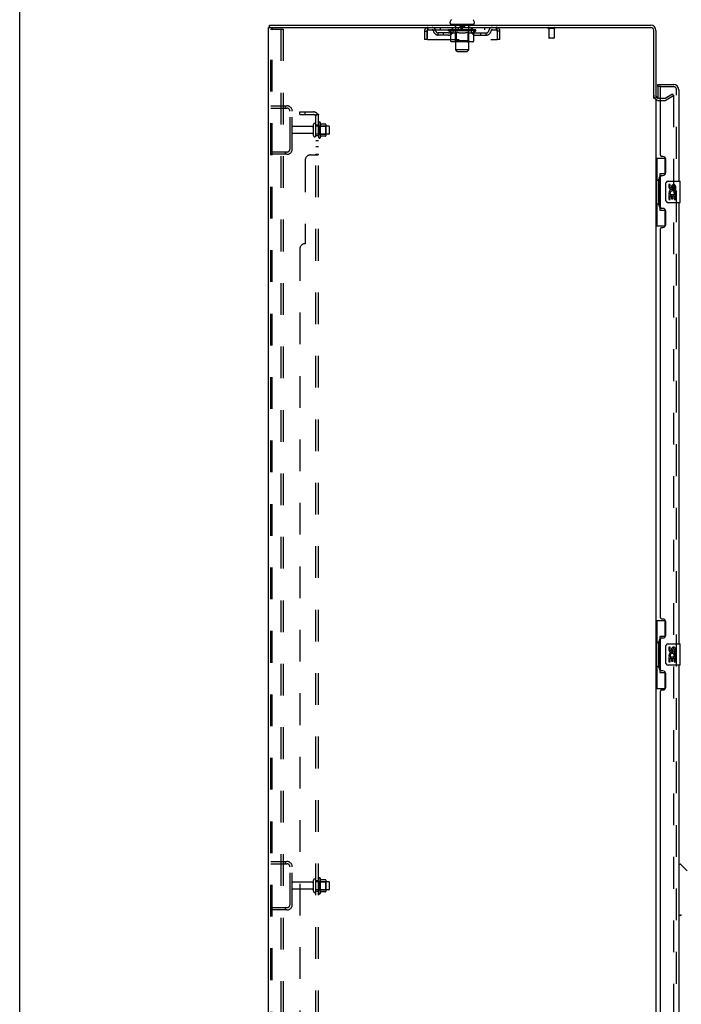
# Model space of a CAD drawing. Header units: inches. Extents: x 0 to 268, y 0 to 174.
# Tile 6 of 71: x 0 to 31, y 83 to 129. Entities that reach past the tile are written whole.
import ezdxf

# ---------------------------------------------------------------- set-up
doc = ezdxf.new("R2010")
doc.units = ezdxf.units.IN
doc.header["$LTSCALE"] = 14.749625
doc.header["$MEASUREMENT"] = 0
doc.linetypes.add('HIDDEN', pattern=[0.2, 0.1, -0.1])
doc.layers.get('0').update_dxf_attribs({"linetype": 'CONTINUOUS'})
for name, color, linetype in [('DEFAULT_2', 8, 'HIDDEN'), ('LEFTHAND_DOOR_ASSEMBLY', 7, 'CONTINUOUS'), ('RIGHTHAND_DOOR_ASSEMBLY', 7, 'CONTINUOUS'), ('SUBPANEL', 7, 'CONTINUOUS'), ('WITNESSMARKS', 7, 'CONTINUOUS')]:
    doc.layers.add(name, color=color, linetype=linetype)

msp = doc.modelspace()

# ---------------------------------------------------------------- linework, layer by layer
at = {"color": 7, "linetype": 'Continuous'}
for p, q in [((0, 0), (0, 173.525)), ((11.608, 128.303), (11.608, 128.407)), ((11.646, 128.303), (11.613, 128.303)), ((19.994, 128.506), (19.994, 128.546)), ((20.056, 128.437), (20.056, 128.407)), ((21.056, 128.437), (20.056, 128.437)), ((21.056, 128.437), (21.056, 128.407)), ((21.119, 128.506), (21.119, 128.546))]:
    msp.add_line(p, q, dxfattribs=at)
at = {"color": 3, "linetype": 'Continuous'}
for p, q in [((11.556, 48.511), (11.556, 128.303)), ((11.556, 128.303), (11.613, 128.303)), ((11.608, 128.407), (29.31, 128.407)), ((11.646, 128.303), (29.31, 128.303)), ((29.452, 125), (29.452, 128.161)), ((29.556, 128.161), (29.556, 125.011)), ((29.556, 124.959), (29.556, 51.855)), ((29.699, 125.011), (29.76, 125.011))]:
    msp.add_line(p, q, dxfattribs=at)
at = {"color": 7, "linetype": 'Continuous'}
for centre, radius, start, end in [((20.138, 128.545), 0.144, 124.6624, 180), ((20.975, 128.545), 0.144, 360, 55.3376), ((20.063, 128.506), 0.069, 180, 265), ((21.05, 128.506), 0.069, 275, 360)]:
    msp.add_arc(centre, radius, start, end, dxfattribs=at)
at = {"color": 3, "linetype": 'Continuous'}
for centre, radius, start, end in [((29.31, 128.161), 0.246, 0, 90), ((29.31, 128.161), 0.142, 0, 90), ((29.699, 125.154), 0.142, 180, 270)]:
    msp.add_arc(centre, radius, start, end, dxfattribs=at)
at = {"layer": 'DEFAULT_2', "color": 8, "linetype": 'HIDDEN'}
for p, q in [((11.66, 48.625), (11.66, 128.19)), ((11.755, 128.22), (11.681, 128.22)), ((11.734, 48.625), (11.734, 128.19)), ((11.755, 128.22), (12.236, 128.22)), ((12.132, 128.22), (12.132, 48.595)), ((12.236, 128.22), (12.236, 48.595)), ((18.973, 128.199), (18.973, 128.303)), ((18.973, 128.199), (22.139, 128.199)), ((19.525, 128.303), (19.525, 128.199)), ((19.923, 128.152), (19.923, 128.199)), ((20.022, 128.083), (19.923, 128.152)), ((21.19, 128.152), (19.923, 128.152)), ((19.933, 128.193), (19.933, 128.199)), ((19.941, 128.189), (19.941, 128.193)), ((19.941, 128.189), (21.171, 128.189)), ((19.95, 128.189), (19.95, 128.193)), ((19.951, 128.189), (19.951, 128.193)), ((19.961, 128.193), (19.961, 128.199)), ((19.977, 128.189), (19.977, 128.193)), ((19.979, 128.189), (19.979, 128.193)), ((20.008, 128.193), (20.008, 128.199)), ((20.022, 128.189), (20.022, 128.193)), ((20.025, 128.189), (20.025, 128.193)), ((20.229, 128.192), (20.028, 128.192)), ((20.071, 128.193), (20.071, 128.199)), ((20.073, 128.189), (20.073, 128.192)), ((20.073, 128.189), (20.073, 128.192)), ((20.076, 128.189), (20.076, 128.192)), ((20.083, 128.189), (20.083, 128.193)), ((20.083, 128.189), (20.083, 128.192)), ((20.087, 128.189), (20.087, 128.193)), ((20.09, 128.189), (20.09, 128.193)), ((20.095, 128.189), (20.095, 128.192)), ((20.109, 128.189), (20.109, 128.192)), ((20.119, 128.199), (20.119, 128.303)), ((20.127, 128.189), (20.127, 128.195)), ((20.127, 128.189), (20.127, 128.192)), ((20.148, 128.189), (20.148, 128.192)), ((20.149, 128.193), (20.149, 128.199)), ((20.159, 128.189), (20.159, 128.193)), ((20.163, 128.189), (20.163, 128.193)), ((20.172, 128.189), (20.172, 128.192)), ((20.184, 128.189), (20.184, 128.196)), ((20.199, 128.189), (20.199, 128.192)), ((20.202, 128.189), (20.202, 128.192)), ((20.229, 128.189), (20.229, 128.192)), ((20.296, 128.192), (20.234, 128.192)), ((20.236, 128.437), (20.236, 128.407)), ((20.24, 128.193), (20.24, 128.199)), ((20.246, 128.189), (20.246, 128.193)), ((20.251, 128.189), (20.251, 128.193)), ((20.256, 127.256), (20.256, 128.407)), ((20.257, 128.189), (20.257, 128.198)), ((20.261, 128.189), (20.261, 128.192)), ((20.272, 128.189), (20.272, 128.192)), ((20.296, 128.189), (20.296, 128.192)), ((20.371, 128.192), (20.312, 128.192)), ((20.332, 128.189), (20.332, 128.192)), ((20.34, 128.193), (20.34, 128.199)), ((20.343, 128.189), (20.343, 128.193)), ((20.346, 128.189), (20.346, 128.198)), ((20.348, 128.189), (20.348, 128.193)), ((20.356, 128.189), (20.356, 128.193)), ((20.371, 128.189), (20.371, 128.192)), ((20.452, 128.192), (20.397, 128.192)), ((20.41, 128.189), (20.41, 128.192)), ((20.442, 128.192), (20.556, 128.199)), ((20.446, 128.193), (20.446, 128.199)), ((20.447, 128.199), (20.446, 128.199)), ((20.447, 128.193), (20.447, 128.199)), ((20.447, 128.189), (20.447, 128.193)), ((20.451, 128.427), (20.451, 128.347)), ((20.451, 128.189), (20.451, 128.193)), ((20.452, 128.189), (20.452, 128.193)), ((20.452, 128.189), (20.452, 128.192)), ((20.651, 128.337), (20.461, 128.337)), ((20.535, 128.192), (20.487, 128.192)), ((20.493, 128.189), (20.493, 128.192)), ((20.535, 128.189), (20.535, 128.192)), ((20.554, 128.193), (20.554, 128.193)), ((20.554, 128.189), (20.554, 128.193)), ((20.554, 128.189), (20.554, 128.193)), ((20.556, 128.193), (20.556, 128.199)), ((20.556, 128.199), (20.671, 128.192)), ((20.559, 128.189), (20.559, 128.193)), ((20.559, 128.189), (20.559, 128.193)), ((20.559, 128.193), (20.559, 128.193)), ((20.577, 128.189), (20.577, 128.192)), ((20.577, 128.192), (20.625, 128.192)), ((20.62, 128.189), (20.62, 128.192)), ((20.66, 128.189), (20.66, 128.193)), ((20.661, 128.427), (20.661, 128.347)), ((20.661, 128.189), (20.661, 128.192)), ((20.661, 128.192), (20.715, 128.192)), ((20.662, 128.189), (20.662, 128.193)), ((20.666, 128.193), (20.666, 128.199)), ((20.666, 128.193), (20.666, 128.199)), ((20.666, 128.199), (20.666, 128.199)), ((20.666, 128.189), (20.666, 128.193)), ((20.702, 128.189), (20.702, 128.192)), ((20.741, 128.189), (20.741, 128.192)), ((20.741, 128.192), (20.8, 128.192)), ((20.757, 128.189), (20.757, 128.193)), ((20.764, 128.189), (20.764, 128.193)), ((20.767, 128.189), (20.767, 128.198)), ((20.769, 128.189), (20.769, 128.193)), ((20.773, 128.193), (20.773, 128.199)), ((20.78, 128.189), (20.78, 128.192)), ((20.816, 128.189), (20.816, 128.192)), ((20.816, 128.192), (20.878, 128.192)), ((20.84, 128.189), (20.84, 128.192)), ((20.851, 128.189), (20.851, 128.192)), ((20.855, 128.189), (20.855, 128.198)), ((20.856, 127.256), (20.856, 128.407)), ((20.861, 128.189), (20.861, 128.193)), ((20.866, 128.189), (20.866, 128.193)), ((20.873, 128.193), (20.873, 128.199)), ((20.876, 128.437), (20.876, 128.407)), ((20.883, 128.189), (20.883, 128.192)), ((20.883, 128.192), (21.19, 128.192)), ((20.91, 128.189), (20.91, 128.192)), ((20.913, 128.189), (20.913, 128.192)), ((20.929, 128.189), (20.929, 128.196)), ((20.94, 128.189), (20.94, 128.192)), ((20.949, 128.189), (20.949, 128.193)), ((20.954, 128.189), (20.954, 128.193)), ((20.963, 128.193), (20.963, 128.199)), ((20.965, 128.189), (20.965, 128.192)), ((20.985, 128.189), (20.985, 128.195)), ((20.986, 128.189), (20.986, 128.192)), ((20.994, 128.199), (20.994, 128.303)), ((21.004, 128.189), (21.004, 128.192)), ((21.018, 128.189), (21.018, 128.192)), ((21.022, 128.189), (21.022, 128.193)), ((21.026, 128.189), (21.026, 128.193)), ((21.029, 128.189), (21.029, 128.193)), ((21.029, 128.189), (21.029, 128.192)), ((21.036, 128.189), (21.036, 128.192)), ((21.039, 128.189), (21.039, 128.192)), ((21.04, 128.189), (21.04, 128.192)), ((21.041, 128.193), (21.041, 128.199)), ((21.068, 128.196), (21.188, 128.197)), ((21.068, 128.192), (21.068, 128.196)), ((21.088, 128.189), (21.088, 128.193)), ((21.09, 128.189), (21.09, 128.193)), ((21.093, 128.085), (21.19, 128.152)), ((21.105, 128.193), (21.105, 128.199)), ((21.133, 128.189), (21.133, 128.193)), ((21.135, 128.189), (21.135, 128.193)), ((21.151, 128.193), (21.151, 128.199)), ((21.161, 128.189), (21.161, 128.193)), ((21.162, 128.189), (21.162, 128.193)), ((21.171, 128.189), (21.171, 128.193)), ((21.18, 128.193), (21.18, 128.199)), ((21.188, 128.192), (21.188, 128.197)), ((21.19, 128.152), (21.19, 128.193)), ((21.588, 128.303), (21.588, 128.199)), ((22.139, 128.303), (22.139, 128.199)), ((24.844, 128.26), (24.56, 128.26)), ((24.578, 128.26), (24.578, 127.813)), ((24.826, 128.26), (24.826, 127.813)), ((18.806, 128.136), (18.806, 127.741)), ((18.806, 128.136), (18.91, 128.136)), ((18.91, 127.741), (18.806, 127.741)), ((18.91, 128.136), (18.91, 127.741)), ((18.94, 127.741), (18.94, 128.136)), ((18.94, 127.741), (22.172, 127.741)), ((19.442, 127.948), (19.442, 128.052)), ((19.925, 128.052), (19.442, 128.052)), ((19.925, 127.948), (19.442, 127.948)), ((19.692, 127.948), (19.692, 128.052)), ((20.022, 127.678), (20.022, 128.083)), ((20.022, 128.083), (20.036, 128.073)), ((20.05, 128.065), (20.036, 128.074)), ((20.064, 128.058), (20.05, 128.065)), ((20.077, 128.051), (20.064, 128.058)), ((20.091, 128.045), (20.077, 128.051)), ((20.104, 128.041), (20.09, 128.046)), ((20.208, 128.041), (20.104, 128.041)), ((20.208, 128.041), (20.221, 128.046)), ((20.235, 128.051), (20.221, 128.046)), ((20.248, 128.058), (20.235, 128.051)), ((20.244, 127.681), (20.244, 128.149)), ((20.262, 128.065), (20.248, 128.058)), ((20.276, 128.074), (20.262, 128.065)), ((20.29, 128.083), (20.276, 128.074)), ((20.29, 127.678), (20.29, 128.083)), ((20.29, 128.083), (20.319, 128.074)), ((20.347, 128.065), (20.318, 128.074)), ((20.375, 128.058), (20.347, 128.065)), ((20.402, 128.051), (20.374, 128.058)), ((20.43, 128.045), (20.402, 128.051)), ((20.457, 128.041), (20.43, 128.045)), ((20.655, 128.041), (20.457, 128.041)), ((20.655, 128.041), (20.683, 128.046)), ((20.711, 128.051), (20.683, 128.045)), ((20.739, 128.058), (20.711, 128.051)), ((20.768, 128.066), (20.739, 128.058)), ((20.796, 128.074), (20.767, 128.066)), ((20.825, 128.084), (20.796, 128.074)), ((20.825, 127.678), (20.825, 128.084)), ((20.825, 128.084), (20.84, 128.074)), ((20.855, 128.065), (20.84, 128.074)), ((20.869, 128.058), (20.854, 128.066)), ((20.869, 127.681), (20.869, 128.149)), ((20.883, 128.051), (20.869, 128.058)), ((20.898, 128.045), (20.883, 128.051)), ((20.912, 128.041), (20.897, 128.045)), ((21.006, 128.041), (20.912, 128.041)), ((21.006, 128.041), (21.02, 128.045)), ((21.034, 128.051), (21.02, 128.045)), ((21.049, 128.058), (21.034, 128.051)), ((21.063, 128.066), (21.048, 128.058)), ((21.078, 128.075), (21.063, 128.066)), ((21.093, 128.085), (21.078, 128.075)), ((21.093, 127.678), (21.093, 128.085)), ((21.188, 128.052), (21.671, 128.052)), ((21.188, 127.948), (21.671, 127.948)), ((21.421, 127.948), (21.421, 128.052)), ((21.671, 127.948), (21.671, 128.052)), ((22.172, 128.136), (22.172, 127.741)), ((22.202, 127.741), (22.202, 128.136)), ((22.306, 128.136), (22.202, 128.136)), ((22.306, 127.741), (22.202, 127.741)), ((22.306, 127.741), (22.306, 128.136)), ((24.816, 127.803), (24.588, 127.803)), ((21.05, 127.641), (20.065, 127.641)), ((20.244, 127.681), (20.204, 127.641)), ((20.869, 127.681), (20.244, 127.681)), ((20.325, 127.187), (20.256, 127.256)), ((20.856, 127.256), (20.256, 127.256)), ((20.301, 127.645), (20.299, 127.648)), ((20.306, 127.642), (20.304, 127.643)), ((20.309, 127.641), (20.306, 127.642)), ((20.311, 127.641), (20.309, 127.641)), ((20.787, 127.187), (20.856, 127.256)), ((20.869, 127.681), (20.909, 127.641)), ((20.325, 127.187), (20.787, 127.187)), ((29.76, 125.011), (29.961, 125.011)), ((29.977, 125.016), (30.317, 125.212)), ((30.369, 125.122), (30.029, 124.926)), ((30.317, 125.212), (30.369, 125.122)), ((30.369, 125.142), (30.369, 51.673)), ((11.66, 124.657), (12.414, 124.657)), ((11.66, 124.553), (12.414, 124.553)), ((12.333, 124.657), (12.333, 124.553)), ((29.699, 124.907), (29.961, 124.907)), ((12.556, 122.654), (12.556, 124.411)), ((12.66, 122.654), (12.66, 124.411)), ((13.588, 123.697), (12.69, 123.697)), ((13.65, 123.275), (13.65, 123.79)), ((13.76, 123.275), (13.76, 123.79)), ((14.355, 123.72), (13.76, 123.72)), ((13.885, 123.866), (13.885, 123.198)), ((13.905, 123.716), (13.885, 123.736)), ((13.905, 123.716), (13.905, 123.349)), ((13.905, 123.716), (14.201, 123.716)), ((13.955, 123.888), (13.955, 123.176)), ((14.211, 123.81), (13.983, 123.81)), ((14.201, 123.716), (14.221, 123.736)), ((14.201, 123.716), (14.201, 123.349)), ((14.221, 123.788), (14.221, 123.277)), ((14.385, 123.375), (14.385, 123.69)), ((13.588, 123.367), (12.69, 123.367)), ((14.355, 123.345), (13.76, 123.345)), ((13.905, 123.349), (13.885, 123.329)), ((13.905, 123.349), (14.201, 123.349)), ((14.211, 123.255), (13.983, 123.255)), ((14.201, 123.349), (14.221, 123.329)), ((12.414, 122.511), (11.66, 122.511)), ((12.414, 122.407), (11.66, 122.407)), ((12.333, 122.511), (12.333, 122.407)), ((11.66, 89.532), (12.414, 89.532)), ((11.66, 89.428), (12.414, 89.428)), ((12.333, 89.532), (12.333, 89.428)), ((12.556, 87.529), (12.556, 89.286)), ((12.66, 87.529), (12.66, 89.286)), ((13.588, 88.572), (12.69, 88.572)), ((13.65, 88.15), (13.65, 88.665)), ((13.76, 88.15), (13.76, 88.665)), ((14.355, 88.595), (13.76, 88.595)), ((13.885, 88.741), (13.885, 88.073)), ((13.905, 88.591), (13.885, 88.611)), ((13.905, 88.591), (13.905, 88.224)), ((13.905, 88.591), (14.201, 88.591)), ((13.955, 88.763), (13.955, 88.051)), ((14.211, 88.685), (13.983, 88.685)), ((14.201, 88.591), (14.221, 88.611)), ((14.201, 88.591), (14.201, 88.224)), ((14.221, 88.663), (14.221, 88.152)), ((14.385, 88.25), (14.385, 88.565)), ((13.588, 88.242), (12.69, 88.242)), ((14.355, 88.22), (13.76, 88.22)), ((13.905, 88.224), (13.885, 88.204)), ((13.905, 88.224), (14.201, 88.224)), ((14.211, 88.13), (13.983, 88.13)), ((14.201, 88.224), (14.221, 88.204)), ((12.414, 87.386), (11.66, 87.386)), ((12.414, 87.282), (11.66, 87.282)), ((12.333, 87.386), (12.333, 87.282))]:
    msp.add_line(p, q, dxfattribs=at)
for points in [[(11.681, 128.22), (11.676, 128.219), (11.671, 128.216), (11.667, 128.211), (11.663, 128.205), (11.661, 128.198), (11.66, 128.19)], [(11.755, 128.22), (11.749, 128.219), (11.744, 128.216), (11.74, 128.211), (11.737, 128.205), (11.735, 128.198), (11.734, 128.19)], [(18.94, 128.136), (18.943, 128.155), (18.945, 128.173), (18.947, 128.191), (18.95, 128.209), (18.952, 128.225), (18.954, 128.24), (18.957, 128.254), (18.959, 128.267), (18.961, 128.278), (18.964, 128.287), (18.966, 128.294), (18.969, 128.299), (18.971, 128.302), (18.973, 128.303)], [(18.94, 128.136), (18.943, 128.143), (18.945, 128.15), (18.947, 128.157), (18.95, 128.163), (18.952, 128.17), (18.954, 128.175), (18.957, 128.181), (18.959, 128.185), (18.961, 128.19), (18.964, 128.193), (18.966, 128.196), (18.969, 128.198), (18.971, 128.199), (18.973, 128.199)], [(22.139, 128.303), (22.142, 128.302), (22.144, 128.299), (22.146, 128.294), (22.149, 128.287), (22.151, 128.278), (22.153, 128.267), (22.156, 128.254), (22.158, 128.24), (22.16, 128.225), (22.163, 128.209), (22.165, 128.191), (22.168, 128.173), (22.17, 128.155), (22.172, 128.136)], [(22.139, 128.199), (22.142, 128.199), (22.144, 128.198), (22.146, 128.196), (22.149, 128.193), (22.151, 128.19), (22.153, 128.185), (22.156, 128.181), (22.158, 128.175), (22.16, 128.17), (22.163, 128.163), (22.165, 128.157), (22.168, 128.15), (22.17, 128.143), (22.172, 128.136)], [(20.065, 127.641), (20.06, 127.641), (20.055, 127.642), (20.05, 127.643), (20.045, 127.645), (20.04, 127.648), (20.036, 127.651), (20.032, 127.654), (20.029, 127.658), (20.026, 127.663), (20.024, 127.667), (20.023, 127.673), (20.022, 127.678)], [(20.291, 127.667), (20.29, 127.673), (20.29, 127.678)], [(20.292, 127.663), (20.291, 127.667), (20.29, 127.673), (20.29, 127.678)], [(20.304, 127.643), (20.301, 127.645), (20.299, 127.648), (20.297, 127.651), (20.295, 127.654), (20.293, 127.658), (20.292, 127.663)], [(20.297, 127.651), (20.295, 127.654), (20.293, 127.658)], [(20.804, 127.641), (20.806, 127.641), (20.809, 127.642), (20.811, 127.643), (20.814, 127.645), (20.816, 127.648), (20.818, 127.651), (20.82, 127.654), (20.822, 127.658), (20.823, 127.663), (20.824, 127.667), (20.825, 127.673), (20.825, 127.678)], [(21.05, 127.641), (21.055, 127.641), (21.06, 127.642), (21.065, 127.643), (21.07, 127.645), (21.075, 127.648), (21.079, 127.651), (21.083, 127.654), (21.086, 127.658), (21.089, 127.663), (21.091, 127.667), (21.092, 127.673), (21.093, 127.678)], [(30.351, 125.162), (30.351, 125.162), (30.349, 125.161), (30.347, 125.161), (30.346, 125.16), (30.344, 125.159)], [(30.355, 125.161), (30.353, 125.162), (30.351, 125.162)], [(30.355, 125.161), (30.357, 125.161), (30.359, 125.16), (30.361, 125.159), (30.362, 125.157), (30.364, 125.156), (30.365, 125.154), (30.366, 125.152), (30.367, 125.15), (30.368, 125.148), (30.368, 125.146), (30.369, 125.144), (30.369, 125.142)]]:
    msp.add_lwpolyline(points, dxfattribs=at)
for centre, radius, start, end in [((18.973, 128.136), 0.167, 90, 180), ((18.973, 128.136), 0.063, 90, 180), ((19.153, 128.136), 0.167, 8.0716, 90), ((19.153, 128.137), 0.0625, 7.9863, 90), ((19.442, 128.177), 0.125, 188.0716, 270), ((19.925, 128.177), 0.125, 270, 351.9284), ((20.214, 128.136), 0.167, 90, 171.9284), ((20.063, 128.506), 0.069, 265, 270), ((20.213, 128.137), 0.0625, 90, 172.0137), ((20.204, 128.149), 0.0398, 0, 90), ((20.226, 128.407), 0.03, 0, 90), ((20.441, 128.427), 0.01, 0, 90), ((20.461, 128.347), 0.01, 180, 270), ((20.651, 128.347), 0.01, 270, 360), ((20.671, 128.427), 0.01, 90, 180), ((20.886, 128.407), 0.03, 90, 180), ((20.909, 128.149), 0.0398, 90, 180), ((20.899, 128.136), 0.167, 8.0716, 90), ((20.899, 128.137), 0.0625, 7.9863, 90), ((21.05, 128.506), 0.069, 270, 275), ((21.188, 128.177), 0.125, 188.0716, 270), ((21.671, 128.177), 0.125, 270, 351.9284), ((21.96, 128.136), 0.167, 90, 171.9284), ((21.959, 128.137), 0.0625, 90, 172.0137), ((22.139, 128.136), 0.167, 0, 90), ((22.139, 128.136), 0.063, 0, 90), ((24.56, 128.282), 0.0215, 90, 270), ((24.844, 128.282), 0.0215, 270, 90), ((19.442, 128.177), 0.229, 187.9863, 270), ((19.925, 128.177), 0.229, 270, 352.0137), ((21.188, 128.177), 0.229, 187.9863, 270), ((21.671, 128.177), 0.229, 270, 352.0137), ((24.588, 127.813), 0.01, 180, 270), ((24.816, 127.813), 0.01, 270, 360), ((29.699, 125.154), 0.246, 180, 270), ((29.961, 125.044), 0.033, 270, 300), ((12.414, 124.411), 0.246, 0, 90), ((12.414, 124.411), 0.142, 0, 90), ((29.961, 125.044), 0.137, 270, 300), ((12.69, 123.667), 0.03, 90, 180), ((13.588, 123.76), 0.0625, 270, 360), ((13.705, 123.79), 0.055, 360, 180), ((13.924, 123.866), 0.0384, 34.4497, 180), ((13.355, 123.532), 0.698, 23.9679, 30.6631), ((14.002, 123.82), 0.01, 203.9679, 270), ((14.211, 123.8), 0.01, 5.1938, 90), ((14.08, 123.788), 0.141, 0, 5.2081), ((14.355, 123.69), 0.03, 360, 90), ((12.69, 123.397), 0.03, 180, 270), ((13.588, 123.305), 0.0625, 0, 90), ((13.705, 123.275), 0.055, 180, 0), ((13.924, 123.198), 0.0384, 180, 325.5503), ((13.355, 123.532), 0.698, 329.3369, 336.0321), ((14.002, 123.245), 0.01, 90, 156.0321), ((14.211, 123.265), 0.01, 270, 354.8062), ((14.08, 123.277), 0.141, 354.7919, 360), ((14.355, 123.375), 0.03, 270, 0), ((12.414, 122.654), 0.246, 270, 360), ((12.414, 122.654), 0.142, 270, 360), ((12.414, 89.286), 0.246, 0, 90), ((12.414, 89.286), 0.142, 0, 90), ((12.69, 88.542), 0.03, 90, 180), ((13.588, 88.635), 0.0625, 270, 360), ((13.705, 88.665), 0.055, 360, 180), ((13.924, 88.741), 0.0384, 34.4497, 180), ((13.355, 88.407), 0.698, 23.9679, 30.6631), ((14.002, 88.695), 0.01, 203.9679, 270), ((14.211, 88.675), 0.01, 5.1938, 90), ((14.08, 88.663), 0.141, 0, 5.2081), ((14.355, 88.565), 0.03, 360, 90), ((12.69, 88.272), 0.03, 180, 270), ((13.588, 88.18), 0.0625, 0, 90), ((13.705, 88.15), 0.055, 180, 0), ((13.924, 88.073), 0.0384, 180, 325.5503), ((13.355, 88.407), 0.698, 329.3369, 336.0321), ((14.002, 88.12), 0.01, 90, 156.0321), ((14.211, 88.14), 0.01, 270, 354.8062), ((14.08, 88.152), 0.141, 354.7919, 360), ((14.355, 88.25), 0.03, 270, 0), ((12.414, 87.529), 0.246, 270, 360), ((12.414, 87.529), 0.142, 270, 360)]:
    msp.add_arc(centre, radius, start, end, dxfattribs=at)
for centre, major_axis, ratio, start_param, end_param in [((20.556, 128.199), (0.633, 0.007), 0.05963, 2.96643, 3.140963), ((19.903, 128.187), (0.198, 0), 0.060556, 0.430652, 1.470503), ((20.556, 128.199), (0.633, 0), 0.060556, -3.141593, -2.96706), ((19.903, 128.181), (0.198, 0.002), 0.05963, 1.376596, 1.469874), ((20.556, 128.199), (0.633, 0.013), 0.05688, 2.791345, 2.965878), ((19.947, 128.187), (0.198, -0.002), 0.05963, 0.605815, 1.645666), ((19.879, 128.187), (0.198, 0.002), 0.05963, 0.25549, 1.295341), ((20.556, 128.199), (0.633, -0.007), 0.05963, -2.96643, -2.791898), ((19.947, 128.181), (0.198, 0), 0.060556, 1.551758, 1.645036), ((19.879, 128.181), (0.198, 0.004), 0.05688, 1.20151, 1.294789), ((19.949, 128.183), (0.164, 0.002), 0.05963, 1.065228, 1.614276), ((19.929, 128.183), (0.164, 0.003), 0.05688, 0.890143, 1.43919), ((19.987, 128.183), (0.164, 0), 0.060556, 1.240391, 1.789438), ((20.556, 128.199), (0.633, 0.019), 0.052395, 2.616403, 2.790936), ((20.01, 128.187), (0.198, -0.004), 0.05688, 0.7809, 1.820751), ((19.875, 128.187), (0.198, 0.004), 0.05688, 0.080405, 1.120256), ((20.556, 128.199), (0.633, -0.013), 0.05688, -2.791345, -2.616812), ((20.01, 128.181), (0.198, -0.002), 0.05963, 1.72692, 1.820198), ((19.875, 128.181), (0.198, 0.006), 0.052395, 1.026568, 1.119847), ((19.928, 128.183), (0.164, 0.005), 0.052395, 0.715201, 1.264248), ((20.042, 128.183), (0.164, -0.002), 0.05963, 1.415553, 1.9646), ((20.556, 128.199), (0.633, 0.025), 0.046319, 2.441654, 2.616187), ((20.089, 128.187), (0.198, -0.006), 0.052395, 0.955842, 1.995693), ((19.892, 128.187), (0.198, 0.006), 0.052395, -0.094537, 0.945314), ((20.556, 128.199), (0.633, -0.019), 0.052395, -2.616403, -2.44187), ((20.089, 128.181), (0.198, -0.004), 0.05688, 1.902006, 1.995284), ((19.892, 128.181), (0.198, 0.008), 0.046319, 0.851819, 0.945098), ((19.947, 128.183), (0.164, 0.006), 0.046319, 0.540452, 1.089499), ((20.113, 128.183), (0.164, -0.003), 0.05688, 1.590638, 2.139686), ((20.556, 128.199), (0.633, 0.029), 0.038841, 2.267123, 2.441656), ((20.183, 128.187), (0.198, -0.008), 0.046319, 1.130591, 2.170442), ((19.929, 128.187), (0.198, 0.008), 0.046319, -0.269286, 0.770565), ((20.556, 128.199), (0.633, -0.025), 0.046319, -2.441654, -2.267121), ((20.183, 128.181), (0.198, -0.006), 0.052395, 2.076947, 2.170226), ((19.929, 128.181), (0.198, 0.009), 0.038841, 0.677289, 0.770567), ((19.983, 128.183), (0.164, 0.008), 0.038841, 0.365921, 0.914969), ((20.198, 128.183), (0.164, -0.005), 0.052395, 1.76558, 2.314627), ((20.556, 128.199), (0.633, 0.033), 0.030195, 2.09281, 2.267343), ((20.287, 128.187), (0.198, -0.009), 0.038841, 1.305122, 2.344973), ((19.985, 128.187), (0.198, 0.009), 0.038841, -0.443817, 0.596034), ((20.556, 128.199), (0.633, -0.029), 0.038841, -2.267123, -2.092591), ((20.287, 128.181), (0.198, -0.008), 0.046319, 2.251696, 2.344975), ((19.985, 128.181), (0.198, 0.01), 0.030195, 0.502975, 0.596254), ((20.038, 128.183), (0.164, 0.009), 0.030195, 0.191608, 0.740655), ((20.293, 128.183), (0.164, -0.006), 0.046319, 1.940329, 2.489376), ((20.059, 128.187), (0.198, 0.01), 0.030195, -0.61813, 0.421721), ((20.4, 128.187), (0.198, -0.01), 0.030195, 1.479435, 2.519286), ((20.556, 128.199), (0.633, 0.036), 0.020645, 1.918687, 2.09322), ((20.556, 128.199), (0.633, -0.033), 0.030195, -2.09281, -1.918277), ((20.4, 128.181), (0.198, -0.009), 0.038841, 2.426227, 2.519505), ((20.059, 128.181), (0.198, 0.011), 0.020645, 0.328852, 0.422131), ((20.108, 128.183), (0.164, 0.009), 0.020645, 0.017485, 0.566532), ((20.397, 128.183), (0.164, -0.008), 0.038841, 2.11486, 2.663907), ((20.148, 128.187), (0.198, 0.011), 0.020645, -0.792253, 0.247598), ((20.518, 128.187), (0.198, -0.011), 0.020645, 1.653558, 2.693409), ((20.556, 128.199), (0.633, 0.038), 0.010478, 1.744704, 1.919237), ((20.556, 128.199), (0.633, -0.036), 0.020645, -1.918687, -1.744154), ((20.518, 128.181), (0.198, -0.01), 0.030195, 2.60054, 2.693819), ((20.148, 128.181), (0.198, 0.012), 0.010478, 0.154869, 0.248148), ((20.192, 128.183), (0.164, 0.01), 0.010478, 6.126688, 6.675735), ((20.505, 128.183), (0.164, -0.009), 0.030195, 2.289173, 2.83822), ((20.249, 128.187), (0.198, 0.012), 0.010478, -0.966236, -0.000846), ((20.637, 128.187), (0.198, -0.012), 0.010478, 1.827541, 2.867392), ((20.556, 128.199), (0.633, -0.038), 0.010478, -1.744704, -1.570171), ((20.637, 128.181), (0.198, -0.011), 0.020645, 2.774664, 2.867942), ((20.615, 128.183), (0.164, -0.009), 0.020645, 2.463296, 3.012344), ((20.476, 128.187), (0.198, 0.012), 0.010478, 0.274201, 1.314052), ((20.389, 128.183), (0.164, 0.01), 0.010478, -0.000483, 0.504314), ((20.359, 128.181), (0.198, 0.012), 0.010478, 0.099668, 0.192946), ((20.556, 128.199), (0.633, 0.038), 0.010478, -1.571421, -1.396888), ((20.753, 128.181), (0.198, -0.012), 0.010478, 2.948646, 3.041925), ((20.723, 128.183), (0.164, -0.01), 0.010478, 2.637279, 3.142076), ((20.594, 128.187), (0.198, 0.011), 0.020645, 0.448184, 1.488034), ((20.498, 128.183), (0.164, 0.009), 0.020645, 0.129249, 0.678296), ((20.476, 128.181), (0.198, 0.011), 0.020645, 0.273651, 0.366929), ((20.864, 128.187), (0.198, -0.012), 0.010478, -3.140747, -2.175357), ((20.556, 128.199), (0.633, 0.036), 0.020645, -1.397439, -1.222906), ((20.556, 128.199), (0.633, -0.038), 0.010478, 1.222355, 1.396888), ((20.712, 128.187), (0.198, 0.01), 0.030195, 0.622307, 1.662158), ((20.607, 128.183), (0.164, 0.009), 0.030195, 0.303372, 0.852419), ((20.921, 128.183), (0.164, -0.01), 0.010478, 2.749043, 3.29809), ((20.965, 128.187), (0.198, -0.011), 0.020645, 2.893995, 3.933846), ((20.594, 128.181), (0.198, 0.01), 0.030195, 0.447774, 0.541052), ((20.965, 128.181), (0.198, -0.012), 0.010478, 2.893445, 2.986723), ((20.556, 128.199), (0.633, 0.033), 0.030195, -1.223315, -1.048783), ((20.556, 128.199), (0.633, -0.036), 0.020645, 1.048373, 1.222906), ((20.825, 128.187), (0.198, 0.009), 0.038841, 0.79662, 1.836471), ((20.716, 128.183), (0.164, 0.008), 0.038841, 0.477686, 1.026733), ((21.005, 128.183), (0.164, -0.009), 0.020645, 2.57506, 3.124108), ((21.054, 128.187), (0.198, -0.01), 0.030195, 2.719872, 3.759723), ((20.93, 128.187), (0.198, 0.008), 0.046319, 0.971151, 2.011002), ((20.712, 128.181), (0.198, 0.009), 0.038841, 0.622087, 0.715366), ((21.054, 128.181), (0.198, -0.011), 0.020645, 2.719462, 2.812741), ((20.556, 128.199), (0.633, 0.029), 0.038841, -1.049002, -0.874469), ((20.556, 128.199), (0.633, -0.033), 0.030195, 0.87425, 1.048783), ((20.819, 128.183), (0.164, 0.006), 0.046319, 0.652216, 1.201263), ((21.023, 128.187), (0.198, 0.006), 0.052395, 1.1459, 2.185751), ((21.075, 128.183), (0.164, -0.009), 0.030195, 2.400937, 2.949985), ((21.127, 128.187), (0.198, -0.009), 0.038841, 2.545558, 3.585409), ((20.915, 128.183), (0.164, 0.005), 0.052395, 0.826965, 1.376012), ((20.825, 128.181), (0.198, 0.008), 0.046319, 0.796618, 0.889896), ((21.127, 128.181), (0.198, -0.01), 0.030195, 2.545339, 2.638617), ((21.103, 128.187), (0.198, 0.004), 0.05688, 1.320842, 2.360692), ((20.556, 128.199), (0.633, 0.025), 0.046319, -0.874471, -0.699939), ((20.556, 128.199), (0.633, -0.029), 0.038841, 0.699936, 0.874469), ((21.183, 128.187), (0.198, -0.008), 0.046319, 2.371028, 3.410879), ((21.129, 128.183), (0.164, -0.008), 0.038841, 2.226624, 2.775671), ((21.165, 128.187), (0.198, 0.002), 0.05963, 1.495927, 2.535778), ((20.999, 128.183), (0.164, 0.003), 0.05688, 1.001907, 1.550954), ((21.22, 128.187), (0.198, -0.006), 0.052395, 2.196279, 3.23613), ((21.166, 128.183), (0.164, -0.006), 0.046319, 2.052093, 2.601141), ((20.93, 128.181), (0.198, 0.006), 0.052395, 0.971367, 1.064645), ((21.209, 128.187), (0.198, 0), 0.060556, 2.364024, 2.71094), ((21.183, 128.181), (0.198, -0.009), 0.038841, 2.371026, 2.464304), ((21.237, 128.187), (0.198, -0.004), 0.05688, 2.021337, 3.061188), ((20.556, 128.199), (0.633, 0.019), 0.052395, -0.699723, -0.52519), ((20.556, 128.199), (0.633, -0.025), 0.046319, 0.525406, 0.699939), ((21.234, 128.187), (0.198, -0.002), 0.05963, 1.846251, 2.886102), ((21.07, 128.183), (0.164, 0.002), 0.05963, 1.176993, 1.72604), ((21.184, 128.183), (0.164, -0.005), 0.052395, 1.877344, 2.426392), ((21.126, 128.183), (0.164, 0), 0.060556, 1.352155, 1.901202), ((21.184, 128.183), (0.164, -0.003), 0.05688, 1.702402, 2.25145), ((21.164, 128.183), (0.164, -0.002), 0.05963, 1.527317, 2.076364), ((21.023, 128.181), (0.198, 0.004), 0.05688, 1.146309, 1.239587), ((21.22, 128.181), (0.198, -0.008), 0.046319, 2.196495, 2.289773), ((20.556, 128.199), (0.633, 0.013), 0.05688, -0.524781, -0.350248), ((20.556, 128.199), (0.633, -0.019), 0.052395, 0.350657, 0.52519), ((21.209, 128.181), (0.198, -0.002), 0.05963, 1.764997, 1.971333), ((21.103, 128.181), (0.198, 0.002), 0.05963, 1.321394, 1.414673), ((21.237, 128.181), (0.198, -0.006), 0.052395, 2.021746, 2.115024), ((20.556, 128.199), (0.633, 0.007), 0.05963, -0.349695, -0.175162), ((20.556, 128.199), (0.633, -0.013), 0.05688, 0.175715, 0.350248), ((21.165, 128.181), (0.198, 0), 0.060556, 1.496556, 1.589835), ((21.234, 128.181), (0.198, -0.004), 0.05688, 1.846804, 1.940083), ((20.556, 128.199), (0.633, -0.007), 0.05963, 6.27665, 6.458348), ((20.556, 128.199), (0.633, 0), 0.060556, -0.174533, -0.058352)]:
    msp.add_ellipse(centre, major_axis=major_axis, ratio=ratio, start_param=start_param, end_param=end_param, dxfattribs=at)
at = {"layer": 'LEFTHAND_DOOR_ASSEMBLY', "color": 7, "linetype": 'Continuous'}
for p, q in [((29.635, 125.553), (29.635, 125.657)), ((29.78, 125.553), (29.635, 125.553)), ((29.635, 125.533), (29.635, 125.026)), ((29.556, 122.232), (29.997, 122.232)), ((29.595, 122.232), (29.595, 121.207)), ((29.96, 122.232), (29.96, 121.452)), ((29.733, 121.497), (29.733, 119.817)), ((29.96, 121.497), (29.733, 121.497)), ((29.574, 121.207), (29.574, 120.107)), ((29.574, 121.207), (29.696, 121.207)), ((29.696, 121.237), (29.696, 121.258)), ((29.696, 120.107), (29.696, 121.207)), ((30.019, 120.257), (30.019, 121.057)), ((30.119, 121.157), (30.659, 121.157)), ((30.157, 121.003), (30.157, 120.867)), ((30.22, 121.003), (30.157, 121.003)), ((30.22, 120.867), (30.22, 121.003)), ((30.285, 120.929), (30.285, 120.86)), ((30.346, 120.867), (30.346, 120.909)), ((30.408, 120.909), (30.408, 120.772)), ((30.471, 120.772), (30.471, 120.909)), ((30.674, 120.172), (30.674, 121.142)), ((30.157, 120.542), (30.157, 120.311)), ((30.175, 120.542), (30.157, 120.542)), ((30.21, 120.542), (30.237, 120.561)), ((30.21, 120.542), (30.471, 120.542)), ((30.22, 120.311), (30.22, 120.479)), ((30.22, 120.479), (30.285, 120.479)), ((30.285, 120.479), (30.285, 120.343)), ((30.346, 120.343), (30.346, 120.479)), ((30.346, 120.479), (30.408, 120.479)), ((30.401, 120.578), (30.458, 120.553)), ((30.408, 120.772), (30.471, 120.772)), ((30.408, 120.479), (30.408, 120.311)), ((30.471, 120.311), (30.471, 120.542)), ((29.574, 120.107), (29.696, 120.107)), ((29.595, 120.107), (29.595, 119.082)), ((29.696, 120.056), (29.696, 120.077)), ((30.659, 120.157), (30.119, 120.157)), ((30.157, 120.311), (30.22, 120.311)), ((30.285, 120.343), (30.346, 120.343)), ((30.408, 120.311), (30.471, 120.311)), ((29.733, 119.817), (29.96, 119.817)), ((29.96, 119.862), (29.96, 119.082)), ((29.556, 119.082), (29.997, 119.082)), ((29.556, 100.732), (29.997, 100.732)), ((29.595, 100.732), (29.595, 99.707)), ((29.96, 100.732), (29.96, 99.952)), ((29.733, 99.997), (29.733, 98.317)), ((29.96, 99.997), (29.733, 99.997)), ((29.574, 99.707), (29.574, 98.607)), ((29.574, 99.707), (29.696, 99.707)), ((29.696, 99.737), (29.696, 99.758)), ((29.696, 98.607), (29.696, 99.707)), ((30.019, 98.757), (30.019, 99.557)), ((30.119, 99.657), (30.659, 99.657)), ((30.157, 99.503), (30.157, 99.367)), ((30.22, 99.503), (30.157, 99.503)), ((30.22, 99.367), (30.22, 99.503)), ((30.285, 99.429), (30.285, 99.36)), ((30.346, 99.367), (30.346, 99.409)), ((30.408, 99.409), (30.408, 99.272)), ((30.471, 99.272), (30.471, 99.409)), ((30.674, 98.672), (30.674, 99.642)), ((30.157, 99.042), (30.157, 98.811)), ((30.175, 99.042), (30.157, 99.042)), ((30.21, 99.042), (30.237, 99.061)), ((30.21, 99.042), (30.471, 99.042)), ((30.22, 98.811), (30.22, 98.979)), ((30.22, 98.979), (30.285, 98.979)), ((30.285, 98.979), (30.285, 98.843)), ((30.346, 98.843), (30.346, 98.979)), ((30.346, 98.979), (30.408, 98.979)), ((30.401, 99.078), (30.458, 99.053)), ((30.408, 99.272), (30.471, 99.272)), ((30.408, 98.979), (30.408, 98.811)), ((30.471, 98.811), (30.471, 99.042)), ((29.574, 98.607), (29.696, 98.607)), ((29.595, 98.607), (29.595, 97.582)), ((29.696, 98.556), (29.696, 98.577)), ((30.659, 98.657), (30.119, 98.657)), ((30.157, 98.811), (30.22, 98.811)), ((30.285, 98.843), (30.346, 98.843)), ((30.408, 98.811), (30.471, 98.811)), ((29.733, 98.317), (29.96, 98.317)), ((29.96, 98.362), (29.96, 97.582)), ((29.556, 97.582), (29.997, 97.582)), ((30.614, 89.411), (30.677, 89.411)), ((31.002, 89.102), (30.705, 89.4)), ((30.693, 87.029), (30.614, 87.029))]:
    msp.add_line(p, q, dxfattribs=at)
at = {"layer": 'LEFTHAND_DOOR_ASSEMBLY', "color": 3, "linetype": 'Continuous'}
for p, q in [((29.635, 125.657), (30.368, 125.657)), ((29.76, 122.365), (29.76, 125.533)), ((30.614, 125.411), (30.614, 121.157)), ((29.88, 122.305), (29.82, 122.305)), ((30.01, 121.555), (30.01, 122.175)), ((29.76, 119.95), (29.76, 121.365)), ((29.82, 121.425), (29.88, 121.425)), ((30.614, 120.157), (30.614, 99.657)), ((29.88, 119.89), (29.82, 119.89)), ((30.01, 119.14), (30.01, 119.76)), ((29.82, 119.01), (29.88, 119.01)), ((29.76, 100.865), (29.76, 118.95)), ((29.88, 100.805), (29.82, 100.805)), ((30.01, 100.055), (30.01, 100.675)), ((29.76, 98.45), (29.76, 99.865)), ((29.82, 99.925), (29.88, 99.925)), ((30.614, 98.657), (30.614, 78.157)), ((29.88, 98.39), (29.82, 98.39)), ((30.01, 97.64), (30.01, 98.26)), ((29.82, 97.51), (29.88, 97.51)), ((29.76, 79.365), (29.76, 97.45))]:
    msp.add_line(p, q, dxfattribs=at)
at = {"layer": 'LEFTHAND_DOOR_ASSEMBLY', "color": 8, "linetype": 'HIDDEN'}
for p, q in [((29.78, 125.553), (30.368, 125.553)), ((30.51, 51.404), (30.51, 125.411))]:
    msp.add_line(p, q, dxfattribs=at)
at = {"layer": 'LEFTHAND_DOOR_ASSEMBLY', "color": 7, "linetype": 'Continuous'}
for points in [[(29.733, 121.473), (29.733, 121.47), (29.734, 121.466), (29.735, 121.462), (29.736, 121.458), (29.738, 121.453), (29.74, 121.448), (29.742, 121.443), (29.745, 121.437), (29.749, 121.43), (29.753, 121.423), (29.757, 121.416), (29.762, 121.408), (29.767, 121.4), (29.769, 121.396)], [(30.019, 121.057), (30.02, 121.063), (30.02, 121.07), (30.021, 121.076), (30.022, 121.082), (30.024, 121.088), (30.026, 121.093)], [(29.769, 119.918), (29.767, 119.915), (29.762, 119.906), (29.757, 119.898), (29.753, 119.891), (29.749, 119.884), (29.745, 119.878), (29.742, 119.872), (29.74, 119.866), (29.738, 119.861), (29.736, 119.856), (29.735, 119.852), (29.734, 119.848), (29.733, 119.844), (29.733, 119.841)], [(30.026, 120.221), (30.024, 120.227), (30.022, 120.233), (30.021, 120.239), (30.02, 120.245), (30.02, 120.251), (30.019, 120.257)], [(29.733, 99.973), (29.733, 99.97), (29.734, 99.966), (29.735, 99.962), (29.736, 99.958), (29.738, 99.953), (29.74, 99.948), (29.742, 99.943), (29.745, 99.937), (29.749, 99.93), (29.753, 99.923), (29.757, 99.916), (29.762, 99.908), (29.767, 99.9), (29.769, 99.896)], [(30.019, 99.557), (30.02, 99.563), (30.02, 99.57), (30.021, 99.576), (30.022, 99.582), (30.024, 99.588), (30.026, 99.593)], [(29.769, 98.418), (29.767, 98.415), (29.762, 98.406), (29.757, 98.398), (29.753, 98.391), (29.749, 98.384), (29.745, 98.378), (29.742, 98.372), (29.74, 98.366), (29.738, 98.361), (29.736, 98.356), (29.735, 98.352), (29.734, 98.348), (29.733, 98.344), (29.733, 98.341)], [(30.026, 98.721), (30.024, 98.727), (30.022, 98.733), (30.021, 98.739), (30.02, 98.745), (30.02, 98.751), (30.019, 98.757)]]:
    msp.add_lwpolyline(points, dxfattribs=at)
for centre, radius, start, end in [((29.655, 125.533), 0.02, 90, 180), ((30.119, 121.057), 0.1, 90, 158.7946), ((30.251, 120.867), 0.0943, 180, 360), ((30.251, 120.867), 0.0314, 180, 261.2295), ((30.251, 120.872), 0.0362, 263.4285, 341.7628), ((30.377, 120.909), 0.0943, 68.6999, 167.4338), ((30.377, 120.909), 0.0314, 0, 180.0485), ((30.377, 120.909), 0.0943, 0, 68.6704), ((30.659, 121.142), 0.015, 0, 90), ((30.311, 120.615), 0.154, 161.4199, 206.1963), ((30.314, 120.615), 0.157, 336.5966, 161.8791), ((30.314, 120.615), 0.157, 205.737, 207.8532), ((30.314, 120.615), 0.0943, 336.5966, 215.1122), ((30.119, 120.257), 0.1, 201.205, 270), ((30.659, 120.172), 0.015, 270, 360), ((30.119, 99.557), 0.1, 90, 158.7946), ((30.251, 99.367), 0.0943, 180, 360), ((30.251, 99.367), 0.0314, 180, 261.2295), ((30.251, 99.372), 0.0362, 263.4285, 341.7628), ((30.377, 99.409), 0.0943, 68.6999, 167.4338), ((30.377, 99.409), 0.0314, 0, 180.0485), ((30.377, 99.409), 0.0943, 0, 68.6704), ((30.659, 99.642), 0.015, 0, 90), ((30.311, 99.115), 0.154, 161.4199, 206.1963), ((30.314, 99.115), 0.157, 336.5966, 161.8791), ((30.314, 99.115), 0.157, 205.737, 207.8532), ((30.314, 99.115), 0.0943, 336.5966, 215.1122), ((30.119, 98.757), 0.1, 201.205, 270), ((30.659, 98.672), 0.015, 270, 360), ((30.677, 89.372), 0.0394, 45, 90), ((30.693, 87.069), 0.0394, 270, 360)]:
    msp.add_arc(centre, radius, start, end, dxfattribs=at)
at = {"layer": 'LEFTHAND_DOOR_ASSEMBLY', "color": 3, "linetype": 'Continuous'}
for centre, radius, start, end in [((29.78, 125.533), 0.02, 90, 180), ((30.368, 125.411), 0.246, 0, 90), ((29.82, 122.365), 0.06, 180, 270), ((29.88, 122.175), 0.13, 0, 90), ((29.82, 121.365), 0.06, 90, 180), ((29.88, 121.555), 0.13, 270, 360), ((29.82, 119.95), 0.06, 180, 270), ((29.88, 119.76), 0.13, 0, 90), ((29.82, 118.95), 0.06, 90, 180), ((29.88, 119.14), 0.13, 270, 360), ((29.82, 100.865), 0.06, 180, 270), ((29.88, 100.675), 0.13, 0, 90), ((29.82, 99.865), 0.06, 90, 180), ((29.88, 100.055), 0.13, 270, 360), ((29.82, 98.45), 0.06, 180, 270), ((29.88, 98.26), 0.13, 0, 90), ((29.82, 97.45), 0.06, 90, 180), ((29.88, 97.64), 0.13, 270, 360)]:
    msp.add_arc(centre, radius, start, end, dxfattribs=at)
at = {"layer": 'LEFTHAND_DOOR_ASSEMBLY', "color": 8, "linetype": 'HIDDEN'}
msp.add_arc((30.368, 125.411), 0.142, 0, 90, dxfattribs=at)
at = {"layer": 'LEFTHAND_DOOR_ASSEMBLY', "color": 7, "linetype": 'Continuous'}
for centre, start_param, end_param in [((29.8, 121.248), 0.699287, 1.51401), ((29.8, 121.248), -4.655602, -3.84088), ((29.8, 120.067), 0.699287, 1.51401), ((29.8, 120.067), -4.655602, -3.84088), ((29.8, 99.748), 0.699287, 1.51401), ((29.8, 99.748), -4.655602, -3.84088), ((29.8, 98.567), 0.699287, 1.51401), ((29.8, 98.567), -4.655602, -3.84088)]:
    msp.add_ellipse(centre, major_axis=(0, 0.18), ratio=0.579493, start_param=start_param, end_param=end_param, dxfattribs=at)
at = {"layer": 'RIGHTHAND_DOOR_ASSEMBLY', "color": 8, "linetype": 'HIDDEN'}
for p, q in [((29.78, 125.553), (30.368, 125.553)), ((30.51, 51.404), (30.51, 125.411))]:
    msp.add_line(p, q, dxfattribs=at)
msp.add_arc((30.368, 125.411), 0.142, 0, 90, dxfattribs=at)
at = {"layer": 'SUBPANEL', "color": 8, "linetype": 'HIDDEN'}
for p, q in [((13.01, 124.251), (13.01, 124.376)), ((13.01, 124.376), (13.648, 124.376)), ((13.01, 124.251), (13.648, 124.251)), ((13.26, 124.251), (13.26, 124.376)), ((13.831, 124.289), (13.735, 124.21)), ((13.76, 52.563), (13.76, 124.251)), ((13.76, 124.251), (13.885, 124.251)), ((13.885, 52.563), (13.885, 124.251)), ((13.76, 123.782), (13.885, 123.782)), ((13.76, 123.282), (13.885, 123.282)), ((13.76, 123.054), (13.885, 123.054)), ((13.76, 122.773), (13.885, 122.773)), ((13.51, 122.376), (13.831, 122.376)), ((13.744, 122.394), (13.746, 122.396)), ((13.76, 122.411), (13.885, 122.411)), ((13.26, 122.126), (13.26, 118.251)), ((13.01, 118.001), (13.01, 58.813)), ((13.76, 88.657), (13.885, 88.657)), ((13.76, 88.157), (13.885, 88.157))]:
    msp.add_line(p, q, dxfattribs=at)
for points in [[(13.735, 124.21), (13.734, 124.211), (13.734, 124.212), (13.734, 124.213), (13.735, 124.214), (13.735, 124.215), (13.736, 124.216), (13.737, 124.218), (13.739, 124.22), (13.74, 124.221), (13.742, 124.223)], [(13.742, 124.223), (13.746, 124.228), (13.748, 124.23), (13.75, 124.232), (13.752, 124.235), (13.754, 124.237), (13.756, 124.24), (13.758, 124.242), (13.759, 124.245), (13.76, 124.247), (13.76, 124.249), (13.76, 124.251)], [(13.756, 124.228), (13.756, 124.228), (13.756, 124.228), (13.756, 124.228), (13.757, 124.228), (13.757, 124.228), (13.757, 124.229), (13.758, 124.229), (13.758, 124.229), (13.759, 124.23), (13.759, 124.23), (13.76, 124.23), (13.761, 124.231), (13.761, 124.231), (13.762, 124.231), (13.763, 124.232), (13.763, 124.232), (13.764, 124.232), (13.765, 124.233), (13.765, 124.233), (13.766, 124.234), (13.767, 124.234), (13.768, 124.234), (13.769, 124.235), (13.769, 124.235), (13.77, 124.235), (13.771, 124.236), (13.772, 124.236), (13.773, 124.237), (13.773, 124.237), (13.774, 124.237), (13.775, 124.238), (13.776, 124.238), (13.777, 124.239), (13.778, 124.239), (13.779, 124.239), (13.78, 124.24), (13.781, 124.24), (13.782, 124.241), (13.783, 124.241), (13.784, 124.241), (13.785, 124.242), (13.786, 124.242), (13.787, 124.242), (13.788, 124.243), (13.789, 124.243), (13.79, 124.244), (13.791, 124.244), (13.792, 124.244), (13.793, 124.245), (13.794, 124.245), (13.795, 124.245), (13.796, 124.246), (13.797, 124.246), (13.798, 124.246), (13.799, 124.247), (13.8, 124.247), (13.801, 124.247), (13.802, 124.247), (13.803, 124.248), (13.804, 124.248), (13.805, 124.248), (13.806, 124.248), (13.807, 124.249), (13.808, 124.249), (13.809, 124.249), (13.81, 124.249), (13.811, 124.249), (13.812, 124.25), (13.812, 124.25), (13.813, 124.25), (13.814, 124.25), (13.815, 124.25), (13.816, 124.25), (13.817, 124.251), (13.817, 124.251), (13.818, 124.251), (13.819, 124.251), (13.819, 124.251), (13.82, 124.251), (13.82, 124.251)], [(13.76, 124.231), (13.76, 124.23), (13.759, 124.23), (13.759, 124.23), (13.758, 124.229), (13.758, 124.229), (13.757, 124.229), (13.757, 124.228), (13.757, 124.228), (13.756, 124.228), (13.756, 124.228)], [(13.82, 124.251), (13.82, 124.251), (13.82, 124.251), (13.819, 124.251), (13.819, 124.251), (13.818, 124.251), (13.818, 124.251), (13.817, 124.251)], [(13.82, 124.251), (13.82, 124.251), (13.82, 124.251)], [(13.831, 124.289), (13.834, 124.287), (13.836, 124.285), (13.839, 124.282), (13.843, 124.28), (13.847, 124.278), (13.851, 124.276), (13.855, 124.275), (13.862, 124.271)], [(13.862, 124.271), (13.866, 124.27), (13.869, 124.268), (13.873, 124.266), (13.876, 124.264), (13.879, 124.262), (13.881, 124.26), (13.883, 124.258), (13.884, 124.256), (13.885, 124.254), (13.885, 124.253), (13.885, 124.251)], [(13.735, 122.376), (13.734, 122.378), (13.734, 122.38), (13.734, 122.382), (13.735, 122.383), (13.735, 122.385), (13.736, 122.387), (13.737, 122.388), (13.739, 122.39), (13.74, 122.391), (13.742, 122.393), (13.744, 122.394)], [(13.734, 122.382), (13.735, 122.383), (13.735, 122.385), (13.736, 122.387), (13.737, 122.388), (13.739, 122.39), (13.74, 122.391), (13.742, 122.393)], [(13.735, 122.376), (13.734, 122.378), (13.734, 122.38)], [(13.746, 122.396), (13.75, 122.399), (13.752, 122.4), (13.754, 122.402), (13.756, 122.403), (13.758, 122.405), (13.759, 122.406), (13.76, 122.408), (13.76, 122.41), (13.76, 122.411)], [(13.754, 122.402), (13.756, 122.403), (13.758, 122.405), (13.759, 122.406), (13.76, 122.408), (13.76, 122.41), (13.76, 122.411)], [(13.831, 122.376), (13.834, 122.378), (13.836, 122.379), (13.839, 122.381), (13.843, 122.383), (13.847, 122.385), (13.851, 122.386)], [(13.834, 122.378), (13.836, 122.379), (13.839, 122.381)], [(13.851, 122.386), (13.859, 122.39), (13.862, 122.391), (13.866, 122.393)], [(13.866, 122.393), (13.869, 122.395), (13.873, 122.396), (13.876, 122.398)], [(13.876, 122.398), (13.879, 122.4), (13.881, 122.402), (13.883, 122.404), (13.884, 122.406), (13.885, 122.408), (13.885, 122.41), (13.885, 122.411)], [(13.879, 122.4), (13.881, 122.402), (13.883, 122.404), (13.884, 122.406), (13.885, 122.408), (13.885, 122.41), (13.885, 122.411)]]:
    msp.add_lwpolyline(points, dxfattribs=at)
for centre, radius, start, end in [((13.648, 124.139), 0.237, 0, 90), ((13.648, 124.139), 0.112, 0, 90), ((13.51, 122.126), 0.25, 90, 180), ((13.26, 118.001), 0.25, 90, 180)]:
    msp.add_arc(centre, radius, start, end, dxfattribs=at)
at = {"layer": 'WITNESSMARKS', "color": 40, "linetype": 'Continuous'}
for p, q in [((20.369, 128.303), (20.369, 128.241)), ((20.494, 128.303), (20.494, 128.241)), ((20.556, 128.303), (20.556, 128.241))]:
    msp.add_line(p, q, dxfattribs=at)

doc.saveas('drawing.dxf')
